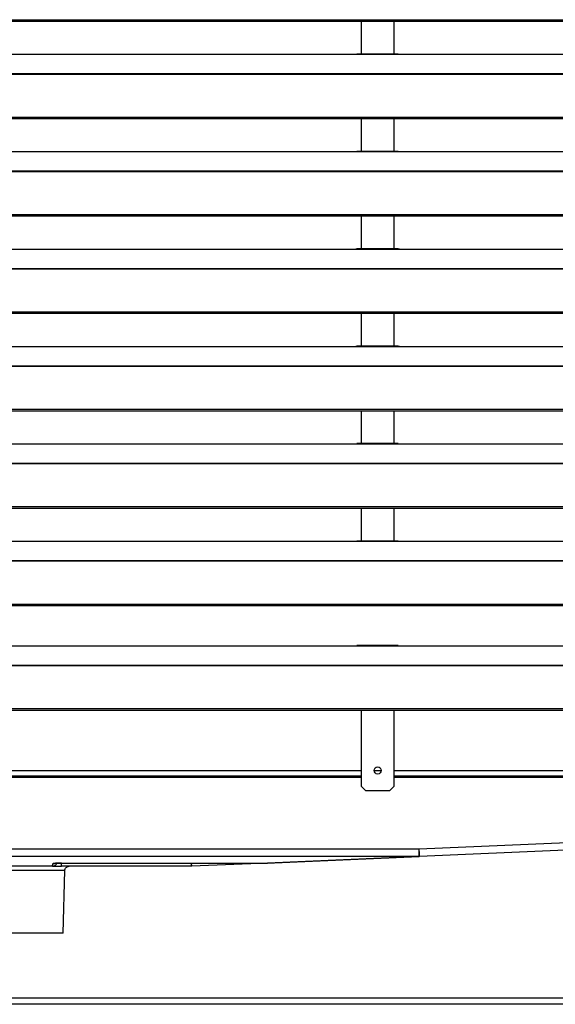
# Model space of a CAD drawing. Header units: millimetres. Extents: x 0 to 39025, y -31299 to 8400.
# Tile 110 of 209: x 15391 to 15633, y -13852 to -13408. Entities that reach past the tile are written whole.
import ezdxf

# ---------------------------------------------------------------- set-up
doc = ezdxf.new("R2010")
doc.units = ezdxf.units.MM

# ---------------------------------------------------------------- blocks, each defined once
blk = doc.blocks.new('*U96')
at = {"lineweight": 25}
for points in [[(7.21, 460.15), (7.21, 460.15), (1142.79, 460.15), (1142.79, 460.15)], [(7.21, 459.49), (7.21, 459.49), (1142.79, 459.49), (1142.79, 459.49)], [(821.5, 459.49), (821.5, 459.49), (821.5, 444.61), (821.5, 444.61)], [(836.5, 444.61), (836.5, 444.61), (836.5, 459.49), (836.5, 459.49)], [(838.31, 444.61), (838.31, 444.61), (819.65, 444.61), (819.65, 444.61)], [(247, 444.53), (247, 444.53), (818, 444.53), (818, 444.53)], [(818, 444.53), (818, 444.53), (840, 444.53), (840, 444.53)], [(840, 444.53), (840, 444.53), (1108, 444.53), (1108, 444.53)], [(16.21, 435.82), (16.21, 435.82), (1133.33, 435.82), (1133.33, 435.82)], [(16.21, 435.6), (16.21, 435.6), (1133.33, 435.6), (1133.33, 435.6)], [(7.21, 416.17), (7.21, 416.17), (1142.79, 416.17), (1142.79, 416.17)], [(7.21, 415.52), (7.21, 415.52), (1142.79, 415.52), (1142.79, 415.52)], [(821.5, 415.52), (821.5, 415.52), (821.5, 400.64), (821.5, 400.64)], [(836.5, 400.64), (836.5, 400.64), (836.5, 415.52), (836.5, 415.52)], [(247, 400.56), (247, 400.56), (818, 400.56), (818, 400.56)], [(818, 400.56), (818, 400.56), (840, 400.56), (840, 400.56)], [(838.31, 400.64), (838.31, 400.64), (819.65, 400.64), (819.65, 400.64)], [(840, 400.56), (840, 400.56), (1108, 400.56), (1108, 400.56)], [(16.21, 391.85), (16.21, 391.85), (1133.33, 391.85), (1133.33, 391.85)], [(16.21, 391.63), (16.21, 391.63), (1133.33, 391.63), (1133.33, 391.63)], [(7.21, 372.2), (7.21, 372.2), (1142.79, 372.2), (1142.79, 372.2)], [(7.21, 371.54), (7.21, 371.54), (1142.79, 371.54), (1142.79, 371.54)], [(821.5, 371.54), (821.5, 371.54), (821.5, 356.66), (821.5, 356.66)], [(836.5, 356.66), (836.5, 356.66), (836.5, 371.54), (836.5, 371.54)], [(247, 356.59), (247, 356.59), (818, 356.59), (818, 356.59)], [(818, 356.59), (818, 356.59), (840, 356.59), (840, 356.59)], [(838.31, 356.66), (838.31, 356.66), (819.65, 356.66), (819.65, 356.66)], [(840, 356.59), (840, 356.59), (1108, 356.59), (1108, 356.59)], [(16.21, 347.87), (16.21, 347.87), (1133.33, 347.87), (1133.33, 347.87)], [(16.21, 347.65), (16.21, 347.65), (1133.33, 347.65), (1133.33, 347.65)], [(7.21, 328.23), (7.21, 328.23), (1142.79, 328.23), (1142.79, 328.23)], [(7.21, 327.57), (7.21, 327.57), (1142.79, 327.57), (1142.79, 327.57)], [(821.5, 327.57), (821.5, 327.57), (821.5, 312.69), (821.5, 312.69)], [(836.5, 312.69), (836.5, 312.69), (836.5, 327.57), (836.5, 327.57)], [(247, 312.61), (247, 312.61), (818, 312.61), (818, 312.61)], [(818, 312.61), (818, 312.61), (840, 312.61), (840, 312.61)], [(838.31, 312.69), (838.31, 312.69), (819.65, 312.69), (819.65, 312.69)], [(840, 312.61), (840, 312.61), (1108, 312.61), (1108, 312.61)], [(16.21, 303.9), (16.21, 303.9), (1133.33, 303.9), (1133.33, 303.9)], [(16.21, 303.68), (16.21, 303.68), (1133.33, 303.68), (1133.33, 303.68)], [(7.21, 284.25), (7.21, 284.25), (1142.79, 284.25), (1142.79, 284.25)], [(7.21, 283.6), (7.21, 283.6), (1142.79, 283.6), (1142.79, 283.6)], [(821.5, 283.6), (821.5, 283.6), (821.5, 268.72), (821.5, 268.72)], [(836.5, 268.72), (836.5, 268.72), (836.5, 283.6), (836.5, 283.6)], [(247, 268.64), (247, 268.64), (818, 268.64), (818, 268.64)], [(818, 268.64), (818, 268.64), (840, 268.64), (840, 268.64)], [(838.31, 268.72), (838.31, 268.72), (819.65, 268.72), (819.65, 268.72)], [(840, 268.64), (840, 268.64), (1108, 268.64), (1108, 268.64)], [(16.21, 259.92), (16.21, 259.92), (1133.33, 259.92), (1133.33, 259.92)], [(16.21, 259.71), (16.21, 259.71), (1133.33, 259.71), (1133.33, 259.71)], [(7.21, 240.28), (7.21, 240.28), (1142.79, 240.28), (1142.79, 240.28)], [(7.21, 239.62), (7.21, 239.62), (1142.79, 239.62), (1142.79, 239.62)], [(821.5, 239.62), (821.5, 239.62), (821.5, 224.74), (821.5, 224.74)], [(836.5, 224.74), (836.5, 224.74), (836.5, 239.62), (836.5, 239.62)], [(247, 224.66), (247, 224.66), (818, 224.66), (818, 224.66)], [(818, 224.66), (818, 224.66), (840, 224.66), (840, 224.66)], [(838.31, 224.74), (838.31, 224.74), (819.65, 224.74), (819.65, 224.74)], [(840, 224.66), (840, 224.66), (1108, 224.66), (1108, 224.66)], [(16.21, 215.95), (16.21, 215.95), (1133.33, 215.95), (1133.33, 215.95)], [(16.21, 215.73), (16.21, 215.73), (1133.33, 215.73), (1133.33, 215.73)], [(179.2, 196.3), (179.2, 196.3), (1142.79, 196.3), (1142.79, 196.3)], [(179.2, 195.65), (179.2, 195.65), (1142.79, 195.65), (1142.79, 195.65)], [(247, 177.43), (247, 177.43), (818, 177.43), (818, 177.43)], [(818, 177.43), (818, 177.43), (840, 177.43), (840, 177.43)], [(838.31, 177.5), (838.31, 177.5), (819.65, 177.5), (819.65, 177.5)], [(840, 177.43), (840, 177.43), (1108, 177.43), (1108, 177.43)], [(179.2, 168.71), (179.2, 168.71), (1133.33, 168.71), (1133.33, 168.71)], [(179.2, 168.49), (179.2, 168.49), (1133.33, 168.49), (1133.33, 168.49)], [(179.2, 149.07), (179.2, 149.07), (1142.79, 149.07), (1142.79, 149.07)], [(179.2, 148.41), (179.2, 148.41), (1142.79, 148.41), (1142.79, 148.41)], [(821.5, 148.41), (821.5, 148.41), (821.5, 114.1), (821.5, 114.1)], [(836.5, 114.1), (836.5, 114.1), (836.5, 148.41), (836.5, 148.41)], [(272.5, 121.08), (272.5, 121.08), (821.5, 121.08), (821.5, 121.08)], [(827.4, 121.08), (827.4, 121.08), (830.6, 121.08), (830.6, 121.08)], [(836.5, 121.08), (836.5, 121.08), (1122.5, 121.08), (1122.5, 121.08)], [(821.5, 118.57), (821.5, 118.57), (272.8, 118.57), (272.8, 118.57)], [(279.51, 118.07), (279.51, 118.07), (821.5, 118.07), (821.5, 118.07)], [(688.76, 118.07), (688.76, 118.07), (689.11, 118.09), (689.11, 118.09)], [(821.5, 118.09), (821.5, 118.09), (689.13, 118.09), (689.13, 118.09)], [(689.13, 118.09), (689.13, 118.09), (689.13, 118.07), (689.13, 118.07)], [(1119.2, 118.57), (1119.2, 118.57), (836.5, 118.57), (836.5, 118.57)], [(1106.8, 118.09), (1106.8, 118.09), (836.5, 118.09), (836.5, 118.09)], [(836.5, 118.07), (836.5, 118.07), (1124.76, 118.07), (1124.76, 118.07)], [(821.5, 114.1), (821.5, 114.1), (823.5, 112.09), (823.5, 112.09)], [(823.5, 112.09), (823.5, 112.09), (834.5, 112.09), (834.5, 112.09)], [(834.5, 112.09), (834.5, 112.09), (836.5, 114.1), (836.5, 114.1)], [(847.77, 85.7), (847.77, 85.7), (1107.86, 96.94), (1107.86, 96.94)], [(1108, 93.55), (1108, 93.55), (847.92, 82.31), (847.92, 82.31)], [(499.92, 85.7), (499.92, 85.7), (847.77, 85.7), (847.77, 85.7)], [(847.77, 82.32), (847.77, 82.32), (499.92, 82.32), (499.92, 82.32)], [(778.91, 79.35), (778.91, 79.35), (847.77, 82.32), (847.77, 82.32)], [(847.92, 82.31), (847.92, 82.31), (779.32, 79.35), (779.32, 79.35)], [(682.26, 77.86), (682.26, 77.86), (657.74, 77.86), (657.74, 77.86)], [(682.26, 77.86), (682.26, 77.86), (682.42, 79), (682.42, 79)], [(744.92, 77.86), (744.92, 77.86), (686.25, 77.86), (686.25, 77.86)], [(686.31, 79.35), (686.31, 79.35), (778.91, 79.35), (778.91, 79.35)], [(686.31, 79.34), (686.31, 79.34), (686.31, 79.35), (686.31, 79.35)], [(686.31, 79.34), (686.31, 79.34), (778.91, 79.34), (778.91, 79.34)], [(687.01, 47.71), (687.01, 47.71), (687.75, 75.91), (687.75, 75.91)], [(779.32, 79.35), (779.32, 79.35), (745.07, 77.87), (745.07, 77.87)], [(778.91, 79.34), (778.91, 79.34), (778.91, 79.35), (778.91, 79.35)], [(1105.6, 18.36), (1105.6, 18.36), (226.65, 18.36), (226.65, 18.36)], [(1105.64, 15.55), (1105.64, 15.55), (226.65, 15.55), (226.65, 15.55)]]:
    blk.add_open_spline(points, degree=3, dxfattribs=at)
for points, knots in [([(818, 444.53), (818, 444.53), (819.12, 444.58), (819.12, 444.58), (819.12, 444.58), (819.65, 444.58), (819.65, 444.58)], [0, 0, 0, 0, 1, 1, 1, 2, 2, 2, 2]), ([(838.31, 444.59), (838.31, 444.59), (838.83, 444.58), (838.83, 444.58), (838.83, 444.58), (840, 444.53), (840, 444.53)], [0, 0, 0, 0, 1, 1, 1, 2, 2, 2, 2]), ([(818, 400.56), (818, 400.56), (819.12, 400.61), (819.12, 400.61), (819.12, 400.61), (819.65, 400.61), (819.65, 400.61)], [0, 0, 0, 0, 1, 1, 1, 2, 2, 2, 2]), ([(838.31, 400.61), (838.31, 400.61), (838.83, 400.61), (838.83, 400.61), (838.83, 400.61), (840, 400.56), (840, 400.56)], [0, 0, 0, 0, 1, 1, 1, 2, 2, 2, 2]), ([(818, 356.59), (818, 356.59), (819.12, 356.63), (819.12, 356.63), (819.12, 356.63), (819.65, 356.64), (819.65, 356.64)], [0, 0, 0, 0, 1, 1, 1, 2, 2, 2, 2]), ([(838.31, 356.64), (838.31, 356.64), (838.83, 356.64), (838.83, 356.64), (838.83, 356.64), (840, 356.59), (840, 356.59)], [0, 0, 0, 0, 1, 1, 1, 2, 2, 2, 2]), ([(818, 312.61), (818, 312.61), (819.12, 312.66), (819.12, 312.66), (819.12, 312.66), (819.65, 312.66), (819.65, 312.66)], [0, 0, 0, 0, 1, 1, 1, 2, 2, 2, 2]), ([(838.31, 312.67), (838.31, 312.67), (838.83, 312.66), (838.83, 312.66), (838.83, 312.66), (840, 312.61), (840, 312.61)], [0, 0, 0, 0, 1, 1, 1, 2, 2, 2, 2]), ([(818, 268.64), (818, 268.64), (819.12, 268.69), (819.12, 268.69), (819.12, 268.69), (819.65, 268.69), (819.65, 268.69)], [0, 0, 0, 0, 1, 1, 1, 2, 2, 2, 2]), ([(838.31, 268.69), (838.31, 268.69), (838.83, 268.69), (838.83, 268.69), (838.83, 268.69), (840, 268.64), (840, 268.64)], [0, 0, 0, 0, 1, 1, 1, 2, 2, 2, 2]), ([(818, 224.66), (818, 224.66), (819.12, 224.71), (819.12, 224.71), (819.12, 224.71), (819.65, 224.72), (819.65, 224.72)], [0, 0, 0, 0, 1, 1, 1, 2, 2, 2, 2]), ([(838.31, 224.72), (838.31, 224.72), (838.83, 224.72), (838.83, 224.72), (838.83, 224.72), (840, 224.66), (840, 224.66)], [0, 0, 0, 0, 1, 1, 1, 2, 2, 2, 2]), ([(818, 177.43), (818, 177.43), (819.12, 177.47), (819.12, 177.47), (819.12, 177.47), (819.65, 177.48), (819.65, 177.48)], [0, 0, 0, 0, 1, 1, 1, 2, 2, 2, 2]), ([(838.31, 177.48), (838.31, 177.48), (838.83, 177.48), (838.83, 177.48), (838.83, 177.48), (840, 177.43), (840, 177.43)], [0, 0, 0, 0, 1, 1, 1, 2, 2, 2, 2]), ([(830.6, 121.14), (830.6, 121.14), (830.47, 121.75), (830.47, 121.75), (830.47, 121.75), (830.13, 122.28), (830.13, 122.28), (830.13, 122.28), (829.61, 122.62), (829.61, 122.62), (829.61, 122.62), (829, 122.74), (829, 122.74), (829, 122.74), (828.38, 122.62), (828.38, 122.62), (828.38, 122.62), (827.86, 122.28), (827.86, 122.28), (827.86, 122.28), (827.52, 121.75), (827.52, 121.75), (827.52, 121.75), (827.4, 121.14), (827.4, 121.14), (827.4, 121.14), (827.52, 120.52), (827.52, 120.52), (827.52, 120.52), (827.86, 120), (827.86, 120), (827.86, 120), (828.38, 119.65), (828.38, 119.65), (828.38, 119.65), (829, 119.53), (829, 119.53), (829, 119.53), (829.61, 119.65), (829.61, 119.65), (829.61, 119.65), (830.13, 120), (830.13, 120), (830.13, 120), (830.47, 120.52), (830.47, 120.52), (830.47, 120.52), (830.6, 121.14), (830.6, 121.14)], [0, 0, 0, 0, 1, 1, 1, 2, 2, 2, 3, 3, 3, 4, 4, 4, 5, 5, 5, 6, 6, 6, 7, 7, 7, 8, 8, 8, 9, 9, 9, 10, 10, 10, 11, 11, 11, 12, 12, 12, 13, 13, 13, 14, 14, 14, 15, 15, 15, 16, 16, 16, 16]), ([(847.92, 82.31), (847.92, 82.31), (847.92, 82.38), (847.92, 82.38), (847.92, 82.38), (847.91, 82.57), (847.91, 82.57), (847.91, 82.57), (847.89, 82.88), (847.89, 82.88), (847.89, 82.88), (847.88, 83.3), (847.88, 83.3), (847.88, 83.3), (847.85, 83.81), (847.85, 83.81), (847.85, 83.81), (847.83, 84.4), (847.83, 84.4), (847.83, 84.4), (847.8, 85.04), (847.8, 85.04), (847.8, 85.04), (847.77, 85.7), (847.77, 85.7)], [0, 0, 0, 0, 1, 1, 1, 2, 2, 2, 3, 3, 3, 4, 4, 4, 5, 5, 5, 6, 6, 6, 7, 7, 7, 8, 8, 8, 8]), ([(847.77, 82.32), (847.77, 82.32), (847.77, 82.44), (847.77, 82.44), (847.77, 82.44), (847.77, 82.66), (847.77, 82.66), (847.77, 82.66), (847.77, 82.99), (847.77, 82.99), (847.77, 82.99), (847.77, 83.41), (847.77, 83.41), (847.77, 83.41), (847.77, 83.91), (847.77, 83.91), (847.77, 83.91), (847.77, 84.47), (847.77, 84.47), (847.77, 84.47), (847.77, 85.08), (847.77, 85.08), (847.77, 85.08), (847.77, 85.7), (847.77, 85.7)], [0, 0, 0, 0, 1, 1, 1, 2, 2, 2, 3, 3, 3, 4, 4, 4, 5, 5, 5, 6, 6, 6, 7, 7, 7, 8, 8, 8, 8]), ([(847.92, 82.31), (847.92, 82.31), (847.9, 82.31), (847.9, 82.31), (847.9, 82.31), (847.88, 82.31), (847.88, 82.31), (847.88, 82.31), (847.87, 82.31), (847.87, 82.31), (847.87, 82.31), (847.85, 82.32), (847.85, 82.32), (847.85, 82.32), (847.83, 82.32), (847.83, 82.32), (847.83, 82.32), (847.81, 82.32), (847.81, 82.32), (847.81, 82.32), (847.79, 82.32), (847.79, 82.32), (847.79, 82.32), (847.77, 82.32), (847.77, 82.32)], [0, 0, 0, 0, 1, 1, 1, 2, 2, 2, 3, 3, 3, 4, 4, 4, 5, 5, 5, 6, 6, 6, 7, 7, 7, 8, 8, 8, 8]), ([(687.75, 75.91), (687.75, 75.91), (687.57, 75.91), (687.57, 75.91), (687.57, 75.91), (687.03, 75.91), (687.03, 75.91), (687.03, 75.91), (686.14, 75.91), (686.14, 75.91), (686.14, 75.91), (684.93, 75.91), (684.93, 75.91), (684.93, 75.91), (683.41, 75.91), (683.41, 75.91), (683.41, 75.91), (681.62, 75.91), (681.62, 75.91), (681.62, 75.91), (679.59, 75.91), (679.59, 75.91), (679.59, 75.91), (677.37, 75.91), (677.37, 75.91), (677.37, 75.91), (675, 75.91), (675, 75.91), (675, 75.91), (672.52, 75.91), (672.52, 75.91), (672.52, 75.91), (670, 75.91), (670, 75.91), (670, 75.91), (667.47, 75.91), (667.47, 75.91), (667.47, 75.91), (665, 75.91), (665, 75.91), (665, 75.91), (662.63, 75.91), (662.63, 75.91), (662.63, 75.91), (660.4, 75.91), (660.4, 75.91), (660.4, 75.91), (658.37, 75.91), (658.37, 75.91), (658.37, 75.91), (656.58, 75.91), (656.58, 75.91), (656.58, 75.91), (655.07, 75.91), (655.07, 75.91), (655.07, 75.91), (653.85, 75.91), (653.85, 75.91), (653.85, 75.91), (652.97, 75.91), (652.97, 75.91), (652.97, 75.91), (652.43, 75.91), (652.43, 75.91), (652.43, 75.91), (652.25, 75.91), (652.25, 75.91)], [0, 0, 0, 0, 1, 1, 1, 2, 2, 2, 3, 3, 3, 4, 4, 4, 5, 5, 5, 6, 6, 6, 7, 7, 7, 8, 8, 8, 9, 9, 9, 10, 10, 10, 11, 11, 11, 12, 12, 12, 13, 13, 13, 14, 14, 14, 15, 15, 15, 16, 16, 16, 17, 17, 17, 18, 18, 18, 19, 19, 19, 20, 20, 20, 21, 21, 21, 22, 22, 22, 22]), ([(684.16, 79.25), (684.16, 79.25), (684.16, 79.25), (684.16, 79.25), (684.16, 79.25), (684.02, 78.92), (684.02, 78.92), (684.02, 78.92), (683.82, 78.62), (683.82, 78.62), (683.82, 78.62), (683.57, 78.36), (683.57, 78.36), (683.57, 78.36), (683.28, 78.15), (683.28, 78.15), (683.28, 78.15), (682.96, 77.99), (682.96, 77.99), (682.96, 77.99), (682.61, 77.9), (682.61, 77.9), (682.61, 77.9), (682.26, 77.86), (682.26, 77.86)], [0, 0, 0, 0, 1, 1, 1, 2, 2, 2, 3, 3, 3, 4, 4, 4, 5, 5, 5, 6, 6, 6, 7, 7, 7, 8, 8, 8, 8]), ([(682.26, 77.86), (682.26, 77.86), (682.33, 77.86), (682.33, 77.86), (682.33, 77.86), (682.56, 77.86), (682.56, 77.86), (682.56, 77.86), (682.93, 77.86), (682.93, 77.86), (682.93, 77.86), (683.42, 77.86), (683.42, 77.86), (683.42, 77.86), (684.03, 77.86), (684.03, 77.86), (684.03, 77.86), (684.72, 77.86), (684.72, 77.86), (684.72, 77.86), (685.47, 77.86), (685.47, 77.86), (685.47, 77.86), (686.25, 77.86), (686.25, 77.86)], [0, 0, 0, 0, 1, 1, 1, 2, 2, 2, 3, 3, 3, 4, 4, 4, 5, 5, 5, 6, 6, 6, 7, 7, 7, 8, 8, 8, 8]), ([(686.31, 79.35), (686.31, 79.35), (685.55, 79.34), (685.55, 79.34), (685.55, 79.34), (684.82, 79.32), (684.82, 79.32), (684.82, 79.32), (684.15, 79.29), (684.15, 79.29), (684.15, 79.29), (683.57, 79.25), (683.57, 79.25), (683.57, 79.25), (683.08, 79.19), (683.08, 79.19), (683.08, 79.19), (682.72, 79.14), (682.72, 79.14), (682.72, 79.14), (682.5, 79.07), (682.5, 79.07), (682.5, 79.07), (682.42, 79), (682.42, 79)], [0, 0, 0, 0, 1, 1, 1, 2, 2, 2, 3, 3, 3, 4, 4, 4, 5, 5, 5, 6, 6, 6, 7, 7, 7, 8, 8, 8, 8]), ([(683.17, 79.15), (683.17, 79.15), (683.12, 79.13), (683.12, 79.13), (683.12, 79.13), (682.77, 79.03), (682.77, 79.03), (682.77, 79.03), (682.42, 79), (682.42, 79)], [0, 0, 0, 0, 1, 1, 1, 2, 2, 2, 3, 3, 3, 3]), ([(683.13, 79.17), (683.13, 79.17), (683.17, 79.18), (683.17, 79.18), (683.17, 79.18), (683.39, 79.21), (683.39, 79.21), (683.39, 79.21), (683.88, 79.26), (683.88, 79.26), (683.88, 79.26), (684.64, 79.31), (684.64, 79.31), (684.64, 79.31), (685.58, 79.33), (685.58, 79.33), (685.58, 79.33), (686.31, 79.34), (686.31, 79.34)], [0, 0, 0, 0, 1, 1, 1, 2, 2, 2, 3, 3, 3, 4, 4, 4, 5, 5, 5, 6, 6, 6, 6]), ([(686.25, 77.86), (686.25, 77.86), (686.25, 77.9), (686.25, 77.9), (686.25, 77.9), (686.25, 78), (686.25, 78), (686.25, 78), (686.25, 78.17), (686.25, 78.17), (686.25, 78.17), (686.25, 78.4), (686.25, 78.4), (686.25, 78.4), (686.25, 78.67), (686.25, 78.67), (686.25, 78.67), (686.25, 78.99), (686.25, 78.99), (686.25, 78.99), (686.25, 79.34), (686.25, 79.34)], [0, 0, 0, 0, 1, 1, 1, 2, 2, 2, 3, 3, 3, 4, 4, 4, 5, 5, 5, 6, 6, 6, 7, 7, 7, 7]), ([(687.75, 75.91), (687.75, 75.91), (687.79, 76.3), (687.79, 76.3), (687.79, 76.3), (687.92, 76.66), (687.92, 76.66), (687.92, 76.66), (688.1, 77), (688.1, 77), (688.1, 77), (688.35, 77.3), (688.35, 77.3), (688.35, 77.3), (688.65, 77.54), (688.65, 77.54), (688.65, 77.54), (688.99, 77.72), (688.99, 77.72), (688.99, 77.72), (689.36, 77.83), (689.36, 77.83), (689.36, 77.83), (689.75, 77.86), (689.75, 77.86)], [0, 0, 0, 0, 1, 1, 1, 2, 2, 2, 3, 3, 3, 4, 4, 4, 5, 5, 5, 6, 6, 6, 7, 7, 7, 8, 8, 8, 8]), ([(744.92, 77.86), (744.92, 77.86), (744.92, 77.9), (744.92, 77.9), (744.92, 77.9), (744.92, 78), (744.92, 78), (744.92, 78), (744.92, 78.17), (744.92, 78.17), (744.92, 78.17), (744.92, 78.4), (744.92, 78.4), (744.92, 78.4), (744.92, 78.67), (744.92, 78.67), (744.92, 78.67), (744.92, 78.99), (744.92, 78.99), (744.92, 78.99), (744.92, 79.34), (744.92, 79.34), (744.92, 79.34), (744.92, 79.34), (744.92, 79.34)], [0, 0, 0, 0, 1, 1, 1, 2, 2, 2, 3, 3, 3, 4, 4, 4, 5, 5, 5, 6, 6, 6, 7, 7, 7, 8, 8, 8, 8]), ([(745.07, 77.87), (745.07, 77.87), (745, 77.87), (745, 77.87), (745, 77.87), (744.92, 77.86), (744.92, 77.86)], [0, 0, 0, 0, 1, 1, 1, 2, 2, 2, 2]), ([(745.07, 77.87), (745.07, 77.87), (745.07, 77.91), (745.07, 77.91), (745.07, 77.91), (745.07, 78.01), (745.07, 78.01), (745.07, 78.01), (745.06, 78.17), (745.06, 78.17), (745.06, 78.17), (745.04, 78.4), (745.04, 78.4), (745.04, 78.4), (745.03, 78.67), (745.03, 78.67), (745.03, 78.67), (745.02, 78.99), (745.02, 78.99), (745.02, 78.99), (745, 79.34), (745, 79.34), (745, 79.34), (745, 79.34), (745, 79.34)], [0, 0, 0, 0, 1, 1, 1, 2, 2, 2, 3, 3, 3, 4, 4, 4, 5, 5, 5, 6, 6, 6, 7, 7, 7, 8, 8, 8, 8]), ([(778.91, 79.35), (778.91, 79.35), (779.04, 79.34), (779.04, 79.34), (779.04, 79.34), (779.18, 79.34), (779.18, 79.34), (779.18, 79.34), (779.32, 79.35), (779.32, 79.35)], [0, 0, 0, 0, 1, 1, 1, 2, 2, 2, 3, 3, 3, 3]), ([(687.01, 47.71), (687.01, 47.71), (686.83, 47.71), (686.83, 47.71), (686.83, 47.71), (686.29, 47.71), (686.29, 47.71), (686.29, 47.71), (685.4, 47.71), (685.4, 47.71), (685.4, 47.71), (684.19, 47.71), (684.19, 47.71), (684.19, 47.71), (682.67, 47.71), (682.67, 47.71), (682.67, 47.71), (680.88, 47.71), (680.88, 47.71), (680.88, 47.71), (678.86, 47.71), (678.86, 47.71), (678.86, 47.71), (676.65, 47.71), (676.65, 47.71), (676.65, 47.71), (674.3, 47.71), (674.3, 47.71), (674.3, 47.71), (671.86, 47.71), (671.86, 47.71), (671.86, 47.71), (669.37, 47.71), (669.37, 47.71), (669.37, 47.71), (666.91, 47.71), (666.91, 47.71), (666.91, 47.71), (664.51, 47.71), (664.51, 47.71), (664.51, 47.71), (662.22, 47.71), (662.22, 47.71), (662.22, 47.71), (660.1, 47.71), (660.1, 47.71), (660.1, 47.71), (658.19, 47.71), (658.19, 47.71), (658.19, 47.71), (656.53, 47.71), (656.53, 47.71), (656.53, 47.71), (655.16, 47.71), (655.16, 47.71), (655.16, 47.71), (654.11, 47.71), (654.11, 47.71), (654.11, 47.71), (653.39, 47.71), (653.39, 47.71), (653.39, 47.71), (653.03, 47.71), (653.03, 47.71), (653.03, 47.71), (652.99, 47.71), (652.99, 47.71)], [0, 0, 0, 0, 1, 1, 1, 2, 2, 2, 3, 3, 3, 4, 4, 4, 5, 5, 5, 6, 6, 6, 7, 7, 7, 8, 8, 8, 9, 9, 9, 10, 10, 10, 11, 11, 11, 12, 12, 12, 13, 13, 13, 14, 14, 14, 15, 15, 15, 16, 16, 16, 17, 17, 17, 18, 18, 18, 19, 19, 19, 20, 20, 20, 21, 21, 21, 22, 22, 22, 22])]:
    blk.add_open_spline(points, degree=3, knots=knots, dxfattribs=at)

msp = doc.modelspace()

# ---------------------------------------------------------------- block references
at = {"color": 1}
msp.add_blockref('*U96', (14723.38, -13867.77), dxfattribs=at)

doc.saveas('drawing.dxf')
